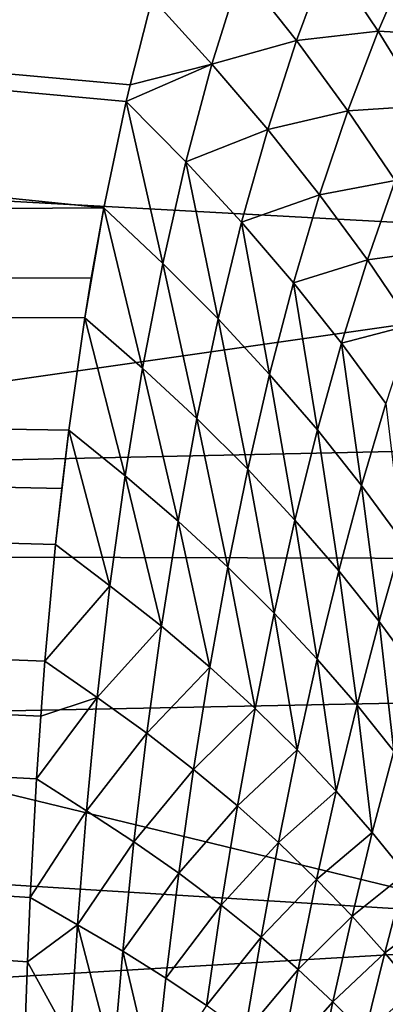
# Model space of a CAD drawing. Header units: metres. Extents: x -36 to 82, y -104 to 104.
# Tile 159 of 245: x 67.701 to 68.279, y 4.184 to 5.739. Entities that reach past the tile are written whole.
import ezdxf

# ---------------------------------------------------------------- set-up
doc = ezdxf.new("R2010")
doc.units = ezdxf.units.M
doc.layers.add('solid_FIT-SHOWER-153_SW0001', color=7, linetype='CONTINUOUS')

msp = doc.modelspace()

# ---------------------------------------------------------------- linework, layer by layer
at = {"layer": 'solid_FIT-SHOWER-153_SW0001'}
for points in [[(67.833923, 5.442169, -29.074181), (52, 5.339395, -29.099808), (52, 7.065364, -28.598415)], [(67.869072, 5.609882, -29.031179), (67.833923, 5.442169, -29.074181), (52, 7.065364, -28.598415)], [(67.875229, 5.636215, -29.024302), (67.869072, 5.609882, -29.031179), (52, 7.065364, -28.598415)], [(67.91024, 5.773152, -28.987978), (67.875229, 5.636215, -29.024302), (52, 7.065364, -28.598415)], [(59.465103, 6.466679, 13.789559), (80.699997, 5.324776, 14.103455), (80.699997, 7.045866, 13.604935)], [(78.5, 6.434303, -26.964064), (52, 6.525178, -26.933752), (52, 4.931117, -27.398083)], [(77, 6.5, -14), (59.5, 4, -14), (59.5, 6.5, -14)], [(77, 4, -14), (59.5, 4, -14), (77, 6.5, -14)], [(77, -6.5, -1), (59.5, 6.5, -1), (59.5, -6.5, -1)], [(77, 6.5, -1), (59.5, 6.5, -1), (77, 2.257359, -1)], [(77, -2.257359, -1), (77, 2.257359, -1), (59.5, 6.5, -1)], [(77, -6.5, -1), (77, -2.257359, -1), (59.5, 6.5, -1)], [(59.465103, 6.466679, 13.789559), (59.619923, 4.870267, 14.210342), (80.699997, 5.324776, 14.103455)], [(78.5, 4.86164, -27.415146), (78.5, 6.434303, -26.964064), (52, 4.931117, -27.398083)], [(78.5, 6.434303, 11.964063), (78.5, 4.86164, 12.415147), (58.85154, 5.935616, 12.121935)], [(78.5, 4.86164, 12.415147), (58.992683, 4.47508, 12.505558), (58.85154, 5.935616, 12.121935)], [(68.187759, 5.839434, -28.982876), (68.138046, 5.706231, -29.018106), (68.050629, 5.817246, -28.979136)], [(68.187759, 5.839434, -28.982876), (68.266991, 5.721083, -29.030725), (68.138046, 5.706231, -29.018106)], [(68.318344, 5.839218, -29.000141), (68.266991, 5.721083, -29.030725), (68.187759, 5.839434, -28.982876)], [(68.318344, 5.839218, -29.000141), (68.388657, 5.714398, -29.056892), (68.266991, 5.721083, -29.030725)], [(68.050629, 5.817246, -28.979136), (68.004433, 5.669094, -29.01857), (67.91024, 5.773152, -28.987978)], [(68.050629, 5.817246, -28.979136), (68.138046, 5.706231, -29.018106), (68.004433, 5.669094, -29.01857)], [(68.004433, 5.669094, -29.01857), (67.875229, 5.636215, -29.024302), (67.91024, 5.773152, -28.987978)], [(68.266991, 5.721083, -29.030725), (68.219078, 5.595418, -29.062611), (68.138046, 5.706231, -29.018106)], [(68.266991, 5.721083, -29.030725), (68.339973, 5.603363, -29.084089), (68.219078, 5.595418, -29.062611)], [(68.388657, 5.714398, -29.056892), (68.339973, 5.603363, -29.084089), (68.266991, 5.721083, -29.030725)], [(68.138046, 5.706231, -29.018106), (68.092659, 5.565927, -29.054304), (68.004433, 5.669094, -29.01857)], [(68.138046, 5.706231, -29.018106), (68.219078, 5.595418, -29.062611), (68.092659, 5.565927, -29.054304)], [(68.004433, 5.669094, -29.01857), (67.869072, 5.609882, -29.031179), (67.875229, 5.636215, -29.024302)], [(68.004433, 5.669094, -29.01857), (67.963295, 5.514443, -29.058582), (67.869072, 5.609882, -29.031179)], [(68.004433, 5.669094, -29.01857), (68.092659, 5.565927, -29.054304), (67.963295, 5.514443, -29.058582)], [(67.92688, 5.354042, -29.098839), (67.833923, 5.442169, -29.074181), (67.869072, 5.609882, -29.031179)], [(67.963295, 5.514443, -29.058582), (67.92688, 5.354042, -29.098839), (67.869072, 5.609882, -29.031179)], [(68.339973, 5.603363, -29.084089), (68.293831, 5.484999, -29.11261), (68.219078, 5.595418, -29.062611)], [(68.219078, 5.595418, -29.062611), (68.174591, 5.462759, -29.09552), (68.092659, 5.565927, -29.054304)], [(68.219078, 5.595418, -29.062611), (68.293831, 5.484999, -29.11261), (68.174591, 5.462759, -29.09552)], [(68.092659, 5.565927, -29.054304), (68.05146, 5.419151, -29.091169), (67.963295, 5.514443, -29.058582)], [(68.092659, 5.565927, -29.054304), (68.174591, 5.462759, -29.09552), (68.05146, 5.419151, -29.091169)], [(67.963295, 5.514443, -29.058582), (68.014236, 5.266618, -29.128382), (67.92688, 5.354042, -29.098839)], [(67.963295, 5.514443, -29.058582), (68.05146, 5.419151, -29.091169), (68.014236, 5.266618, -29.128382)], [(68.293831, 5.484999, -29.11261), (68.250305, 5.359778, -29.142199), (68.174591, 5.462759, -29.09552)], [(68.293831, 5.484999, -29.11261), (68.362457, 5.375209, -29.168022), (68.250305, 5.359778, -29.142199)], [(68.174591, 5.462759, -29.09552), (68.133499, 5.323684, -29.129171), (68.05146, 5.419151, -29.091169)], [(68.174591, 5.462759, -29.09552), (68.250305, 5.359778, -29.142199), (68.133499, 5.323684, -29.129171)], [(67.833923, 5.442169, -29.074181), (67.813988, 5.331069, -29.101902), (52, 5.339395, -29.099808)], [(67.833923, 5.442169, -29.074181), (67.803749, 5.268381, -29.117277), (67.813988, 5.331069, -29.101902)], [(67.894974, 5.188525, -29.139065), (67.803749, 5.268381, -29.117277), (67.833923, 5.442169, -29.074181)], [(67.92688, 5.354042, -29.098839), (67.894974, 5.188525, -29.139065), (67.833923, 5.442169, -29.074181)], [(68.05146, 5.419151, -29.091169), (68.095688, 5.178877, -29.163261), (68.014236, 5.266618, -29.128382)], [(68.05146, 5.419151, -29.091169), (68.133499, 5.323684, -29.129171), (68.095688, 5.178877, -29.163261)], [(68.362457, 5.375209, -29.168022), (68.319931, 5.257216, -29.194267), (68.250305, 5.359778, -29.142199)], [(67.92688, 5.354042, -29.098839), (67.98085, 5.108947, -29.16568), (67.894974, 5.188525, -29.139065)], [(67.92688, 5.354042, -29.098839), (68.014236, 5.266618, -29.128382), (67.98085, 5.108947, -29.16568)], [(68.250305, 5.359778, -29.142199), (68.20945, 5.228232, -29.172596), (68.133499, 5.323684, -29.129171)], [(68.250305, 5.359778, -29.142199), (68.319931, 5.257216, -29.194267), (68.20945, 5.228232, -29.172596)], [(67.701714, 3.78877, -29.425047), (67.699806, 3.609343, -29.455299), (52, 5.339395, -29.099808)], [(67.702324, 3.832771, -29.417398), (67.701714, 3.78877, -29.425047), (52, 5.339395, -29.099808)], [(67.704887, 3.977019, -29.391684), (67.702324, 3.832771, -29.417398), (52, 5.339395, -29.099808)], [(67.71003, 4.164042, -29.356882), (67.704887, 3.977019, -29.391684), (52, 5.339395, -29.099808)], [(67.713242, 4.250702, -29.340193), (67.71003, 4.164042, -29.356882), (52, 5.339395, -29.099808)], [(67.717545, 4.352267, -29.320181), (67.713242, 4.250702, -29.340193), (52, 5.339395, -29.099808)], [(67.727478, 4.540058, -29.281881), (67.717545, 4.352267, -29.320181), (52, 5.339395, -29.099808)], [(67.733994, 4.638612, -29.261106), (67.727478, 4.540058, -29.281881), (52, 5.339395, -29.099808)], [(67.740677, 4.7258, -29.24234), (67.733994, 4.638612, -29.261106), (52, 5.339395, -29.099808)], [(67.757622, 4.909962, -29.201492), (67.740677, 4.7258, -29.24234), (52, 5.339395, -29.099808)], [(67.767227, 4.99861, -29.181246), (67.757622, 4.909962, -29.201492), (52, 5.339395, -29.099808)], [(67.778404, 5.090981, -29.159742), (67.767227, 4.99861, -29.181246), (52, 5.339395, -29.099808)], [(67.803749, 5.268381, -29.117277), (67.778404, 5.090981, -29.159742), (52, 5.339395, -29.099808)], [(67.813988, 5.331069, -29.101902), (67.803749, 5.268381, -29.117277), (52, 5.339395, -29.099808)], [(59.619923, 4.870267, 14.210342), (80.699997, 3.569153, 14.461868), (80.699997, 5.324776, 14.103455)], [(68.133499, 5.323684, -29.129171), (68.171272, 5.091004, -29.203503), (68.095688, 5.178877, -29.163261)], [(68.133499, 5.323684, -29.129171), (68.20945, 5.228232, -29.172596), (68.171272, 5.091004, -29.203503)], [(67.867264, 5.018612, -29.17897), (67.778404, 5.090981, -29.159742), (67.803749, 5.268381, -29.117277)], [(67.894974, 5.188525, -29.139065), (67.867264, 5.018612, -29.17897), (67.803749, 5.268381, -29.117277)], [(68.014236, 5.266618, -29.128382), (68.061119, 5.028932, -29.197536), (67.98085, 5.108947, -29.16568)], [(68.014236, 5.266618, -29.128382), (68.095688, 5.178877, -29.163261), (68.061119, 5.028932, -29.197536)], [(68.319931, 5.257216, -29.194267), (68.279449, 5.133018, -29.221369), (68.20945, 5.228232, -29.172596)], [(68.20945, 5.228232, -29.172596), (68.241081, 5.003216, -29.249043), (68.171272, 5.091004, -29.203503)], [(68.20945, 5.228232, -29.172596), (68.279449, 5.133018, -29.221369), (68.241081, 5.003216, -29.249043)], [(67.894974, 5.188525, -29.139065), (67.951088, 4.946835, -29.202787), (67.867264, 5.018612, -29.17897)], [(67.894974, 5.188525, -29.139065), (67.98085, 5.108947, -29.16568), (67.951088, 4.946835, -29.202787)], [(68.095688, 5.178877, -29.163261), (68.135788, 4.948661, -29.23468), (68.061119, 5.028932, -29.197536)], [(68.095688, 5.178877, -29.163261), (68.171272, 5.091004, -29.203503), (68.135788, 4.948661, -29.23468)], [(68.279449, 5.133018, -29.221369), (68.30526, 4.915754, -29.299742), (68.241081, 5.003216, -29.249043)], [(67.98085, 5.108947, -29.16568), (68.029648, 4.874519, -29.231728), (67.951088, 4.946835, -29.202787)], [(67.98085, 5.108947, -29.16568), (68.061119, 5.028932, -29.197536), (68.029648, 4.874519, -29.231728)], [(67.778404, 5.090981, -29.159742), (67.757622, 4.909962, -29.201492), (67.767227, 4.99861, -29.181246)], [(67.843452, 4.845002, -29.218302), (67.757622, 4.909962, -29.201492), (67.778404, 5.090981, -29.159742)], [(67.867264, 5.018612, -29.17897), (67.843452, 4.845002, -29.218302), (67.778404, 5.090981, -29.159742)], [(68.171272, 5.091004, -29.203503), (68.204918, 4.868343, -29.277054), (68.135788, 4.948661, -29.23468)], [(68.171272, 5.091004, -29.203503), (68.241081, 5.003216, -29.249043), (68.204918, 4.868343, -29.277054)], [(68.061119, 5.028932, -29.197536), (68.102928, 4.801844, -29.265867), (68.029648, 4.874519, -29.231728)], [(68.061119, 5.028932, -29.197536), (68.135788, 4.948661, -29.23468), (68.102928, 4.801844, -29.265867)], [(67.867264, 5.018612, -29.17897), (67.924744, 4.780951, -29.239454), (67.843452, 4.845002, -29.218302)], [(67.867264, 5.018612, -29.17897), (67.951088, 4.946835, -29.202787), (67.924744, 4.780951, -29.239454)], [(68.241081, 5.003216, -29.249043), (68.268639, 4.788204, -29.324512), (68.204918, 4.868343, -29.277054)], [(68.241081, 5.003216, -29.249043), (68.30526, 4.915754, -29.299742), (68.268639, 4.788204, -29.324512)], [(68.135788, 4.948661, -29.23468), (68.170967, 4.729005, -29.305149), (68.102928, 4.801844, -29.265867)], [(68.135788, 4.948661, -29.23468), (68.204918, 4.868343, -29.277054), (68.170967, 4.729005, -29.305149)], [(67.951088, 4.946835, -29.202787), (68.001152, 4.716278, -29.2656), (67.924744, 4.780951, -29.239454)], [(67.951088, 4.946835, -29.202787), (68.029648, 4.874519, -29.231728), (68.001152, 4.716278, -29.2656)], [(78.5, 4.86164, -27.415146), (52, 4.931117, -27.398083), (52, 3.305647, -27.731649)], [(67.843452, 4.845002, -29.218302), (67.740677, 4.7258, -29.24234), (67.757622, 4.909962, -29.201492)], [(68.30526, 4.915754, -29.299742), (68.327118, 4.708491, -29.376852), (68.268639, 4.788204, -29.324512)], [(59.619923, 4.870267, 14.210342), (59.730202, 3.259323, 14.51007), (80.699997, 3.569153, 14.461868)], [(68.029648, 4.874519, -29.231728), (68.072639, 4.651155, -29.296833), (68.001152, 4.716278, -29.2656)], [(68.029648, 4.874519, -29.231728), (68.102928, 4.801844, -29.265867), (68.072639, 4.651155, -29.296833)], [(78.5, 4.86164, -27.415146), (52, 3.305647, -27.731649), (62.291336, 3.343428, -27.725515)], [(78.5, 4.86164, 12.415147), (78.5, 3.258736, 12.739272), (58.992683, 4.47508, 12.505558)], [(78.5, 4.86164, -27.415146), (62.291336, 3.343428, -27.725515), (62.706448, 3.34358, -27.725491)], [(78.5, 4.86164, -27.415146), (62.706448, 3.34358, -27.725491), (63.118618, 3.292389, -27.733887)], [(78.5, 3.258736, -27.739273), (78.5, 4.86164, -27.415146), (63.118618, 3.292389, -27.733887)], [(68.204918, 4.868343, -29.277054), (68.233864, 4.656216, -29.349422), (68.170967, 4.729005, -29.305149)], [(68.204918, 4.868343, -29.277054), (68.268639, 4.788204, -29.324512), (68.233864, 4.656216, -29.349422)], [(67.843452, 4.845002, -29.218302), (67.823219, 4.668415, -29.256819), (67.740677, 4.7258, -29.24234)], [(67.843452, 4.845002, -29.218302), (67.924744, 4.780951, -29.239454), (67.823219, 4.668415, -29.256819)], [(68.102928, 4.801844, -29.265867), (68.139221, 4.585768, -29.333101), (68.072639, 4.651155, -29.296833)], [(68.102928, 4.801844, -29.265867), (68.170967, 4.729005, -29.305149), (68.139221, 4.585768, -29.333101)], [(67.924744, 4.780951, -29.239454), (67.901566, 4.611976, -29.275452), (67.823219, 4.668415, -29.256819)], [(67.924744, 4.780951, -29.239454), (68.001152, 4.716278, -29.2656), (67.901566, 4.611976, -29.275452)], [(68.268639, 4.788204, -29.324512), (68.291763, 4.583704, -29.398474), (68.233864, 4.656216, -29.349422)], [(68.268639, 4.788204, -29.324512), (68.327118, 4.708491, -29.376852), (68.291763, 4.583704, -29.398474)], [(67.823219, 4.668415, -29.256819), (67.733994, 4.638612, -29.261106), (67.740677, 4.7258, -29.24234)], [(68.001152, 4.716278, -29.2656), (67.975456, 4.554847, -29.298933), (67.901566, 4.611976, -29.275452)], [(68.001152, 4.716278, -29.2656), (68.072639, 4.651155, -29.296833), (67.975456, 4.554847, -29.298933)], [(68.170967, 4.729005, -29.305149), (68.200966, 4.520317, -29.374252), (68.139221, 4.585768, -29.333101)], [(68.170967, 4.729005, -29.305149), (68.233864, 4.656216, -29.349422), (68.200966, 4.520317, -29.374252)], [(67.823219, 4.668415, -29.256819), (67.727478, 4.540058, -29.281881), (67.733994, 4.638612, -29.261106)], [(67.823219, 4.668415, -29.256819), (67.806259, 4.489546, -29.294308), (67.727478, 4.540058, -29.281881)], [(67.823219, 4.668415, -29.256819), (67.901566, 4.611976, -29.275452), (67.806259, 4.489546, -29.294308)], [(68.233864, 4.656216, -29.349422), (68.257996, 4.455008, -29.420061), (68.200966, 4.520317, -29.374252)], [(68.233864, 4.656216, -29.349422), (68.291763, 4.583704, -29.398474), (68.257996, 4.455008, -29.420061)], [(68.072639, 4.651155, -29.296833), (68.044815, 4.497193, -29.327366), (67.975456, 4.554847, -29.298933)], [(68.072639, 4.651155, -29.296833), (68.139221, 4.585768, -29.333101), (68.044815, 4.497193, -29.327366)], [(67.901566, 4.611976, -29.275452), (67.881332, 4.440555, -29.310583), (67.806259, 4.489546, -29.294308)], [(67.901566, 4.611976, -29.275452), (67.975456, 4.554847, -29.298933), (67.881332, 4.440555, -29.310583)], [(68.139221, 4.585768, -29.333101), (68.109627, 4.439189, -29.360704), (68.044815, 4.497193, -29.327366)], [(68.139221, 4.585768, -29.333101), (68.200966, 4.520317, -29.374252), (68.109627, 4.439189, -29.360704)], [(68.291763, 4.583704, -29.398474), (68.310478, 4.39006, -29.470268), (68.257996, 4.455008, -29.420061)], [(67.975456, 4.554847, -29.298933), (67.952393, 4.39082, -29.331537), (67.881332, 4.440555, -29.310583)], [(67.975456, 4.554847, -29.298933), (68.044815, 4.497193, -29.327366), (67.952393, 4.39082, -29.331537)], [(67.806259, 4.489546, -29.294308), (67.717545, 4.352267, -29.320181), (67.727478, 4.540058, -29.281881)], [(68.200966, 4.520317, -29.374252), (68.169952, 4.381019, -29.398798), (68.109627, 4.439189, -29.360704)], [(68.200966, 4.520317, -29.374252), (68.257996, 4.455008, -29.420061), (68.169952, 4.381019, -29.398798)], [(68.044815, 4.497193, -29.327366), (68.019341, 4.340503, -29.357285), (67.952393, 4.39082, -29.331537)], [(68.044815, 4.497193, -29.327366), (68.109627, 4.439189, -29.360704), (68.019341, 4.340503, -29.357285)], [(67.806259, 4.489546, -29.294308), (67.792221, 4.309114, -29.33058), (67.717545, 4.352267, -29.320181)], [(67.806259, 4.489546, -29.294308), (67.881332, 4.440555, -29.310583), (67.792221, 4.309114, -29.33058)], [(78.5, 3.258736, 12.739272), (59.093678, 2.994684, 12.78005), (58.992683, 4.47508, 12.505558)], [(68.257996, 4.455008, -29.420061), (68.225891, 4.322873, -29.441412), (68.169952, 4.381019, -29.398798)], [(68.257996, 4.455008, -29.420061), (68.310478, 4.39006, -29.470268), (68.225891, 4.322873, -29.441412)], [(67.881332, 4.440555, -29.310583), (67.863762, 4.267341, -29.344669), (67.792221, 4.309114, -29.33058)], [(67.881332, 4.440555, -29.310583), (67.952393, 4.39082, -29.331537), (67.863762, 4.267341, -29.344669)], [(68.109627, 4.439189, -29.360704), (68.082146, 4.289767, -29.387789), (68.019341, 4.340503, -29.357285)], [(68.109627, 4.439189, -29.360704), (68.169952, 4.381019, -29.398798), (68.082146, 4.289767, -29.387789)], [(67.952393, 4.39082, -29.331537), (67.931755, 4.224795, -29.363245), (67.863762, 4.267341, -29.344669)], [(67.952393, 4.39082, -29.331537), (68.019341, 4.340503, -29.357285), (67.931755, 4.224795, -29.363245)], [(68.310478, 4.39006, -29.470268), (68.277573, 4.264946, -29.488277), (68.225891, 4.322873, -29.441412)], [(68.310478, 4.39006, -29.470268), (68.358604, 4.325696, -29.524588), (68.277573, 4.264946, -29.488277)], [(68.169952, 4.381019, -29.398798), (68.140839, 4.238778, -29.422892), (68.082146, 4.289767, -29.387789)], [(68.169952, 4.381019, -29.398798), (68.225891, 4.322873, -29.441412), (68.140839, 4.238778, -29.422892)], [(67.792221, 4.309114, -29.33058), (67.713242, 4.250702, -29.340193), (67.717545, 4.352267, -29.320181)], [(68.019341, 4.340503, -29.357285), (67.996086, 4.181628, -29.386433), (67.931755, 4.224795, -29.363245)], [(68.019341, 4.340503, -29.357285), (68.082146, 4.289767, -29.387789), (67.996086, 4.181628, -29.386433)], [(68.358604, 4.325696, -29.524588), (68.325165, 4.207441, -29.539106), (68.277573, 4.264946, -29.488277)], [(68.225891, 4.322873, -29.441412), (68.195488, 4.187708, -29.462362), (68.140839, 4.238778, -29.422892)], [(68.225891, 4.322873, -29.441412), (68.277573, 4.264946, -29.488277), (68.195488, 4.187708, -29.462362)], [(67.792221, 4.309114, -29.33058), (67.780609, 4.127903, -29.36545), (67.713242, 4.250702, -29.340193)], [(67.792221, 4.309114, -29.33058), (67.848442, 4.093051, -29.377525), (67.780609, 4.127903, -29.36545)], [(67.792221, 4.309114, -29.33058), (67.863762, 4.267341, -29.344669), (67.848442, 4.093051, -29.377525)], [(68.082146, 4.289767, -29.387789), (68.056686, 4.13799, -29.414196), (67.996086, 4.181628, -29.386433)], [(68.082146, 4.289767, -29.387789), (68.140839, 4.238778, -29.422892), (68.056686, 4.13799, -29.414196)], [(67.863762, 4.267341, -29.344669), (67.9132, 4.057422, -29.393873), (67.848442, 4.093051, -29.377525)], [(67.863762, 4.267341, -29.344669), (67.931755, 4.224795, -29.363245), (67.9132, 4.057422, -29.393873)], [(68.277573, 4.264946, -29.488277), (68.246201, 4.136734, -29.505926), (68.195488, 4.187708, -29.462362)], [(68.277573, 4.264946, -29.488277), (68.325165, 4.207441, -29.539106), (68.246201, 4.136734, -29.505926)], [(67.780609, 4.127903, -29.36545), (67.71003, 4.164042, -29.356882), (67.713242, 4.250702, -29.340193)], [(68.140839, 4.238778, -29.422892), (68.113564, 4.094034, -29.446383), (68.056686, 4.13799, -29.414196)], [(68.140839, 4.238778, -29.422892), (68.195488, 4.187708, -29.462362), (68.113564, 4.094034, -29.446383)], [(67.931755, 4.224795, -29.363245), (67.996086, 4.181628, -29.386433), (67.9132, 4.057422, -29.393873)], [(68.325165, 4.207441, -29.539106), (68.293129, 4.086035, -29.553286), (68.246201, 4.136734, -29.505926)], [(68.195488, 4.187708, -29.462362), (68.166779, 4.049912, -29.482761), (68.113564, 4.094034, -29.446383)], [(68.195488, 4.187708, -29.462362), (68.246201, 4.136734, -29.505926), (68.166779, 4.049912, -29.482761)]]:
    msp.add_3dface(points, dxfattribs=at)

doc.saveas('drawing.dxf')
